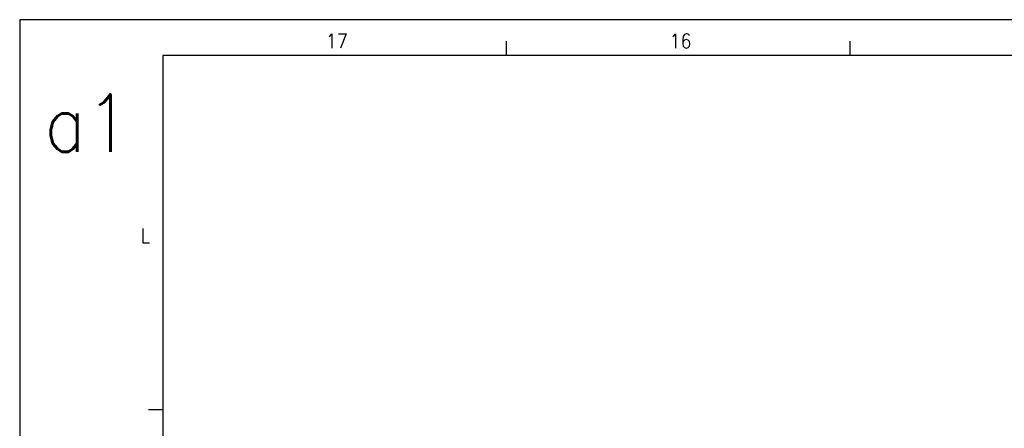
# Model space of a CAD drawing. Header units: millimetres. Extents: x -418 to 1025, y -151 to 443.
# Tile 17 of 52: x -418 to -281, y 386 to 443. Entities that reach past the tile are written whole.
import ezdxf

# ---------------------------------------------------------------- set-up
doc = ezdxf.new("R2010")
doc.units = ezdxf.units.MM
doc.layers.add('1', color=7, linetype='Continuous')
doc.styles.add('CONVERTER_12', font='txt.shx', dxfattribs={"width": 0.9})

# ---------------------------------------------------------------- blocks, each defined once
blk = doc.blocks.new('_A1', base_point=(416.98, -145.5))
at = {"layer": '1', "color": 2, "linetype": 'Continuous'}
for p, q in [((-418.02, 443.5), (-418.02, -150.5)), ((421.98, 443.5), (-418.02, 443.5)), ((-350.08, 440.5), (-350.08, 438.5)), ((-302.14, 440.5), (-302.14, 438.5)), ((-398.02, 389.03), (-400.02, 389.03))]:
    blk.add_line(p, q, dxfattribs=at)
at = {"layer": '1', "color": 7, "linetype": 'Continuous'}
for p, q in [((-398.02, 438.5), (-398.02, -145.5)), ((416.98, 438.5), (-398.02, 438.5))]:
    blk.add_line(p, q, dxfattribs=at)
at = {"layer": '1', "color": 2, "char_height": 2, "attachment_point": 4, "line_spacing_factor": 1.20048, "style": 'CONVERTER_12'}
for s, insert in [('17', (-375.3, 440.52)), ('16', (-327.3, 440.52)), ('L', (-401.14, 413.37))]:
    blk.add_mtext(s, dxfattribs=dict(at, insert=insert))
at = {"layer": '1', "color": 6, "insert": (-414.62, 429.07), "char_height": 8, "attachment_point": 4, "line_spacing_factor": 1.20048, "style": 'CONVERTER_12'}
blk.add_mtext('a1', dxfattribs=at)

msp = doc.modelspace()

# ---------------------------------------------------------------- block references
msp.add_blockref('_A1', (416.98, -145.5))

doc.saveas('drawing.dxf')
